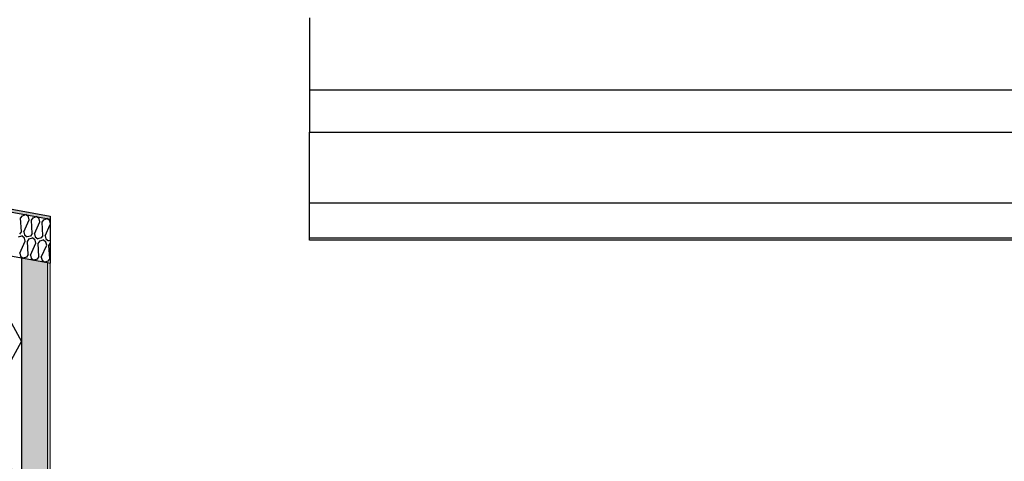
# Model space of a CAD drawing. Header units: millimetres. Extents: x -74465 to -41950, y -2141 to 15832.
# Tile 81 of 131: x -60928 to -60244, y 10692 to 10998. Entities that reach past the tile are written whole.
import ezdxf

# ---------------------------------------------------------------- set-up
doc = ezdxf.new("R2010")
doc.units = ezdxf.units.MM
doc.header["$LTSCALE"] = 0.5
doc.header["$MEASUREMENT"] = 0
doc.linetypes.add('PLINE', pattern=[0])
for name, color, linetype in [('232- Ikke-bærende yttervegger(Nye konstruksjoner)', 7, 'Continuous'), ('262- Taktekking (Skravur)(Nye konstruksjoner)', 7, 'Continuous'), ('262- Taktekking(Nye konstruksjoner)', 7, 'Continuous'), ('265- Gesimser_ takrenner og nedløp (Skravur)(Nye konstruksjoner)', 7, 'Continuous'), ('265- Gesimser_ takrenner og nedløp(Nye konstruksjoner)', 7, 'Continuous')]:
    doc.layers.add(name, color=color, linetype=linetype)
doc.layers.add('236- Innvendig kledning og overflate(Nye konstruksjoner)', color=7, linetype='Continuous', lineweight=0)

# ---------------------------------------------------------------- blocks, each defined once
blk = doc.blocks.new('*X5')
at = {"layer": '262- Taktekking (Skravur)(Nye konstruksjoner)', "linetype": 'PLINE'}
for p, q in [((-60925.9, 10862.19), (-60923.66, 10862.95)), ((-60921.83, 10861.43), (-60923.66, 10862.95)), ((-60927.18, 10860.36), (-60925.9, 10862.19)), ((-60926.62, 10851.31), (-60927.18, 10860.36)), ((-60925.06, 10851.02), (-60921.29, 10859.27)), ((-60921.29, 10859.27), (-60921.83, 10861.43)), ((-60919.72, 10858.98), (-60918.44, 10860.81)), ((-60919.16, 10849.92), (-60919.72, 10858.98)), ((-60918.44, 10860.81), (-60916.19, 10861.57)), ((-60917.6, 10849.63), (-60913.83, 10857.88)), ((-60914.37, 10860.05), (-60916.19, 10861.57)), ((-60913.83, 10857.88), (-60914.37, 10860.05)), ((-60912.26, 10857.59), (-60910.98, 10859.42)), ((-60911.7, 10848.54), (-60912.26, 10857.59)), ((-60910.98, 10859.42), (-60908.73, 10860.18)), ((-60910.13, 10848.25), (-60906.57, 10856.05)), ((-60906.91, 10858.67), (-60908.73, 10860.18)), ((-60906.57, 10857.32), (-60906.91, 10858.67)), ((-60926.62, 10851.31), (-60927.9, 10849.48)), ((-60925.06, 10851.02), (-60924.52, 10848.85)), ((-60919.16, 10849.92), (-60920.44, 10848.09)), ((-60917.6, 10849.63), (-60917.06, 10847.47)), ((-60928.64, 10847.44), (-60926.39, 10848.2)), ((-60927.79, 10836.27), (-60924.02, 10844.52)), ((-60924.56, 10846.68), (-60926.39, 10848.2)), ((-60924.02, 10844.52), (-60924.56, 10846.68)), ((-60924.52, 10848.85), (-60922.66, 10847.51)), ((-60920.44, 10848.09), (-60922.66, 10847.51)), ((-60922.46, 10844.23), (-60921.18, 10846.06)), ((-60921.9, 10835.18), (-60922.46, 10844.23)), ((-60921.18, 10846.06), (-60918.93, 10846.82)), ((-60920.33, 10834.88), (-60916.56, 10843.14)), ((-60917.1, 10845.3), (-60918.93, 10846.82)), ((-60916.56, 10843.14), (-60917.1, 10845.3)), ((-60917.06, 10847.47), (-60915.2, 10846.13)), ((-60912.98, 10846.71), (-60915.2, 10846.13)), ((-60915, 10842.84), (-60913.72, 10844.67)), ((-60914.44, 10833.79), (-60915, 10842.84)), ((-60913.72, 10844.67), (-60911.47, 10845.43)), ((-60911.7, 10848.54), (-60912.98, 10846.71)), ((-60909.64, 10843.92), (-60911.47, 10845.43)), ((-60910.13, 10848.25), (-60909.6, 10846.08)), ((-60909.1, 10841.75), (-60909.64, 10843.92)), ((-60909.6, 10846.08), (-60907.74, 10844.74)), ((-60906.57, 10845.05), (-60907.74, 10844.74)), ((-60907.53, 10841.46), (-60906.57, 10842.84)), ((-60927.79, 10836.27), (-60927.25, 10834.1)), ((-60912.87, 10833.5), (-60909.1, 10841.75)), ((-60906.97, 10832.41), (-60907.53, 10841.46)), ((-60927.25, 10834.1), (-60925.39, 10832.76)), ((-60923.18, 10833.35), (-60925.39, 10832.76)), ((-60921.9, 10835.18), (-60923.18, 10833.35)), ((-60920.33, 10834.88), (-60919.79, 10832.72)), ((-60919.79, 10832.72), (-60917.93, 10831.38)), ((-60915.72, 10831.96), (-60917.93, 10831.38)), ((-60914.44, 10833.79), (-60915.72, 10831.96)), ((-60912.87, 10833.5), (-60912.33, 10831.34)), ((-60912.33, 10831.34), (-60910.47, 10829.99)), ((-60908.25, 10830.58), (-60910.47, 10829.99)), ((-60906.97, 10832.41), (-60908.25, 10830.58))]:
    blk.add_line(p, q, dxfattribs=at)
blk = doc.blocks.new('*X8')
at = {"layer": '265- Gesimser_ takrenner og nedløp (Skravur)(Nye konstruksjoner)', "linetype": 'PLINE'}
for p, q in [((-61090.71, 10863.4), (-61113.5, 10853.03)), ((-61113.5, 10853.03), (-61126.57, 10825.4)), ((-61043.76, 10854.7), (-60969.08, 10836.03)), ((-60969.08, 10836.03), (-60961.54, 10839.46)), ((-61113.5, 10797.77), (-61126.57, 10825.4)), ((-61086.4, 10785.44), (-60969.08, 10814.77)), ((-60969.08, 10814.77), (-60941.99, 10802.44)), ((-60941.99, 10802.44), (-60926.57, 10774.81)), ((-61086.4, 10785.44), (-61113.5, 10797.77)), ((-60941.99, 10747.19), (-60926.57, 10774.81)), ((-61086.4, 10764.19), (-61113.5, 10751.86)), ((-61086.4, 10764.19), (-60969.08, 10734.86)), ((-61113.5, 10751.86), (-61126.57, 10724.23)), ((-60969.08, 10734.86), (-60941.99, 10747.19)), ((-61113.5, 10696.6), (-61126.57, 10724.23)), ((-61086.4, 10684.27), (-60969.08, 10713.6)), ((-60969.08, 10713.6), (-60941.99, 10701.27)), ((-60941.99, 10701.27), (-60926.57, 10673.64)), ((-61086.4, 10684.27), (-61113.5, 10696.6)), ((-60941.99, 10646.01), (-60926.57, 10673.64)), ((-61086.4, 10663.01), (-61113.5, 10650.69)), ((-61086.4, 10663.01), (-60969.08, 10633.68)), ((-61113.5, 10650.69), (-61126.57, 10623.06)), ((-60969.08, 10633.68), (-60941.99, 10646.01)), ((-61113.5, 10595.43), (-61126.57, 10623.06)), ((-61086.4, 10583.1), (-60969.08, 10612.43)), ((-60969.08, 10612.43), (-60941.99, 10600.1)), ((-60941.99, 10600.1), (-60926.57, 10572.47)), ((-61086.4, 10583.1), (-61113.5, 10595.43)), ((-60941.99, 10544.84), (-60926.57, 10572.47)), ((-61086.4, 10561.84), (-61113.5, 10549.51)), ((-61086.4, 10561.84), (-60969.08, 10532.51)), ((-61113.5, 10549.51), (-61126.57, 10521.88)), ((-60969.08, 10532.51), (-60941.99, 10544.84)), ((-61113.5, 10494.26), (-61126.57, 10521.88)), ((-61086.4, 10481.93), (-60969.08, 10511.26)), ((-60969.08, 10511.26), (-60941.99, 10498.93)), ((-61086.4, 10481.93), (-61113.5, 10494.26)), ((-60941.99, 10498.93), (-60926.57, 10471.3)), ((-60941.99, 10443.67), (-60926.57, 10471.3)), ((-61086.4, 10460.67), (-61113.5, 10448.34)), ((-61086.4, 10460.67), (-60969.08, 10431.34)), ((-61113.5, 10448.34), (-61126.57, 10420.71)), ((-60969.08, 10431.34), (-60941.99, 10443.67)), ((-61113.5, 10393.08), (-61126.57, 10420.71)), ((-61086.4, 10380.75), (-60969.08, 10410.08)), ((-60969.08, 10410.08), (-60941.99, 10397.76)), ((-60941.99, 10397.76), (-60926.57, 10370.13)), ((-61086.4, 10380.75), (-61113.5, 10393.08)), ((-60941.99, 10342.5), (-60926.57, 10370.13)), ((-61086.4, 10359.5), (-61113.5, 10347.17)), ((-61086.4, 10359.5), (-60969.08, 10330.17)), ((-61113.5, 10347.17), (-61126.57, 10319.54)), ((-60969.08, 10330.17), (-60941.99, 10342.5)), ((-61114.96, 10295), (-61126.57, 10319.54)), ((-61024.74, 10295), (-60969.08, 10308.91)), ((-60969.08, 10308.91), (-60941.99, 10296.58)), ((-60941.99, 10296.58), (-60941.11, 10295))]:
    blk.add_line(p, q, dxfattribs=at)

msp = doc.modelspace()

# ---------------------------------------------------------------- hatches: boundary and pattern name
at = {"layer": '262- Taktekking (Skravur)(Nye konstruksjoner)', "linetype": 'Continuous'}
msp.add_hatch(color=256, dxfattribs=at).paths.add_polyline_path([(-67556.57, 12092.29), (-60906.57, 10859.78), (-60906.57, 10861.82), (-67556.57, 12094.32)])
at = {"layer": '262- Taktekking(Nye konstruksjoner)', "linetype": 'Continuous'}
msp.add_hatch(color=256, dxfattribs=at).paths.add_polyline_path([(-60926.57, 10832.98), (-60926.57, 10655), (-60908.57, 10655), (-60908.57, 10829.64)])
at = {"layer": '265- Gesimser_ takrenner og nedløp (Skravur)(Nye konstruksjoner)', "linetype": 'Continuous'}
msp.add_hatch(color=256, dxfattribs=at).paths.add_polyline_path([(-60908.57, 10829.64), (-60908.57, 10655), (-60906.57, 10655), (-60906.57, 10829.27)])

# ---------------------------------------------------------------- linework, layer by layer
at = {"layer": '232- Ikke-bærende yttervegger(Nye konstruksjoner)', "linetype": 'PLINE'}
msp.add_line((-60726.57, 10999.47), (-60726.57, 10920.11), dxfattribs=at)
at = {"layer": '236- Innvendig kledning og overflate(Nye konstruksjoner)', "linetype": 'PLINE'}
for p, q in [((-60908.57, 10829.64), (-60908.57, 10295)), ((-60906.57, 10829.27), (-60906.57, 10684.5))]:
    msp.add_line(p, q, dxfattribs=at)
at = {"layer": '262- Taktekking(Nye konstruksjoner)', "linetype": 'PLINE'}
for p, q in [((-67576.57, 12098.03), (-60906.57, 10861.82)), ((-67576.57, 12095.99), (-60906.57, 10859.78))]:
    msp.add_line(p, q, dxfattribs=at)
at = {"layer": '262- Taktekking(Nye konstruksjoner)', "linetype": 'PLINE', "flags": 128}
for points in [[(-67576.57, 12065.48), (-61126.57, 10870.05), (-60926.57, 10832.98), (-60908.57, 10829.64), (-60906.57, 10829.27)], [(-60906.57, 10861.82), (-60906.57, 10859.78), (-60906.57, 10829.27)]]:
    msp.add_lwpolyline(points, dxfattribs=at)
at = {"layer": '265- Gesimser_ takrenner og nedløp(Nye konstruksjoner)', "linetype": 'PLINE'}
for p, q in [((-60726.57, 10949.55), (-57534.57, 10949.55)), ((-60726.57, 10919.91), (-60726.57, 10920.11)), ((-60726.57, 10870.83), (-60726.57, 10919.91)), ((-57534.57, 10919.91), (-60726.57, 10919.91)), ((-60726.57, 10846.67), (-60726.57, 10870.83)), ((-57534.57, 10870.83), (-60726.57, 10870.83)), ((-60726.57, 10845.25), (-60726.57, 10846.67)), ((-57534.57, 10846.67), (-60726.57, 10846.67)), ((-57534.57, 10845.25), (-60726.57, 10845.25)), ((-60926.57, 10832.98), (-60926.57, 10655))]:
    msp.add_line(p, q, dxfattribs=at)

# ---------------------------------------------------------------- block references
at = {"layer": '262- Taktekking(Nye konstruksjoner)'}
msp.add_blockref('*X5', (0, 0), dxfattribs=at)
at = {"layer": '265- Gesimser_ takrenner og nedløp(Nye konstruksjoner)'}
msp.add_blockref('*X8', (0, 0), dxfattribs=at)

doc.saveas('drawing.dxf')
